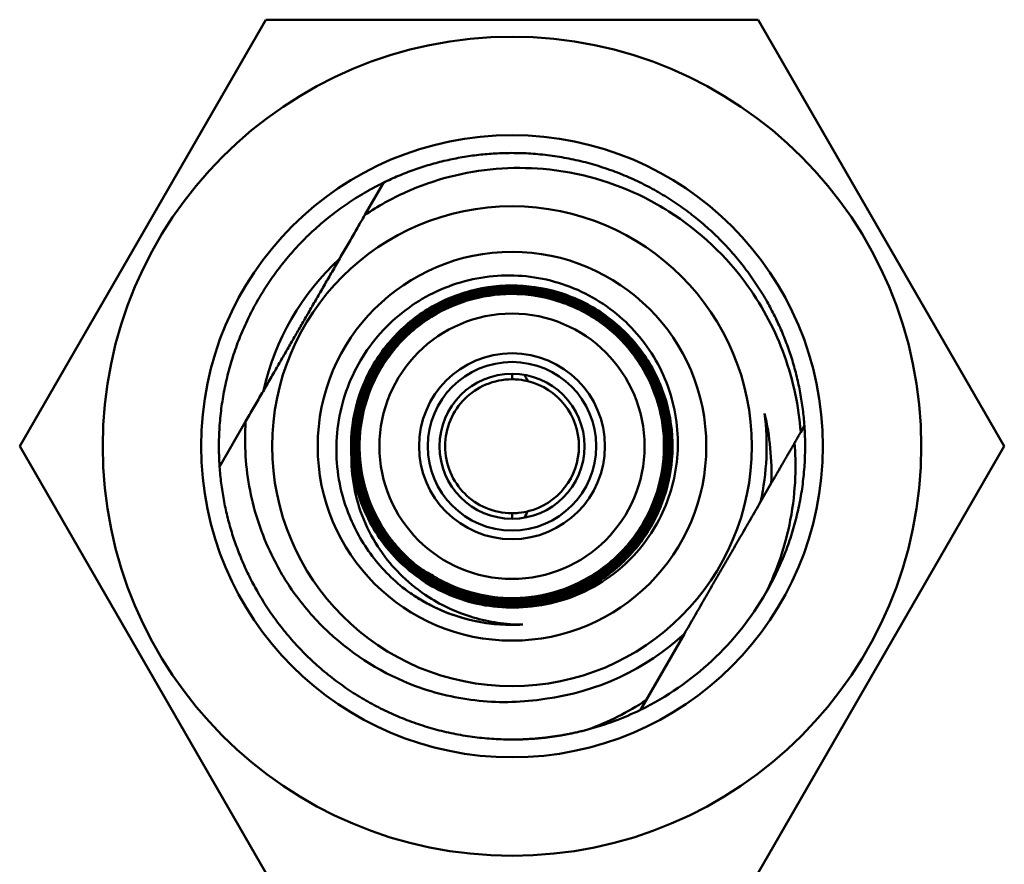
# Model space of a CAD drawing. Header units: inches. Extents: x 0 to 102, y 2 to 64.
# Tile 13 of 18: x 73.93 to 76.24, y 45.54 to 47.52. Entities that reach past the tile are written whole.
import ezdxf

# ---------------------------------------------------------------- set-up
doc = ezdxf.new("R2010")
doc.units = ezdxf.units.IN
doc.header["$LTSCALE"] = 3
doc.header["$MEASUREMENT"] = 0
doc.layers.add('Visible (ANSI)', color=7, linetype='Continuous', lineweight=50)

msp = doc.modelspace()

# ---------------------------------------------------------------- linework, layer by layer
at = {"layer": 'Visible (ANSI)'}
for p, q in [((74.5052, 47.5158), (73.9279, 46.5158)), ((75.6599, 47.5158), (74.5052, 47.5158)), ((76.2373, 46.5158), (75.6599, 47.5158)), ((74.7375, 47.058), (74.7811, 47.1337)), ((75.0826, 46.6858), (75.0826, 46.6728)), ((74.3968, 46.4679), (74.4579, 46.5737)), ((75.7684, 46.5637), (75.7597, 46.5486)), ((73.9279, 46.5158), (74.5052, 45.5158)), ((75.6599, 45.5158), (76.2373, 46.5158)), ((75.6906, 46.4289), (75.6655, 46.3853)), ((75.0826, 46.3588), (75.0826, 46.3458)), ((75.487, 46.0762), (75.3969, 45.9202)), ((75.384, 45.8979), (75.3969, 45.9202))]:
    msp.add_line(p, q, dxfattribs=at)
for radius in [0.96, 0.7292, 0.5625, 0.4557, 0.311, 0.2179, 0.1976, 0.17]:
    msp.add_circle((75.0826, 46.5158), radius, dxfattribs=at)
for radius, start, end in [(0.5973, 132.6137, 167.3863), (0.157, 283.6698, 76.3302), (0.5973, 347.3863, 7.4207), (0.4189, 234.2156, 273.4494), (0.6875, 296.0055, 330), (0.5973, 277.4207, 312.6137), (0.6875, 285, 296.0055)]:
    msp.add_arc((75.0826, 46.5158), radius, start, end, dxfattribs=at)
for points, weights, knots in [([(75.7684, 46.5637), (75.7574, 46.722), (75.678, 46.8595), (75.5859, 47.0191), (75.4263, 47.1112), (75.2668, 47.2033), (75.0826, 47.2033), (74.9238, 47.2033), (74.7811, 47.1337)], [0.992085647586, 0.970495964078, 1, 0.965925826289, 1, 0.965925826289, 1, 0.970495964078, 0.992085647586], [0.88655317, 0.88655317, 0.88655317, 0.89035088, 0.89035088, 0.89473684, 0.89473684, 0.89912281, 0.89912281, 0.90292051, 0.90292051, 0.90292051]), ([(74.7811, 47.1337), (74.7596, 47.1232), (74.7388, 47.1112), (74.5793, 47.0191), (74.4872, 46.8595), (74.3951, 46.7), (74.3951, 46.5158), (74.3951, 46.4918), (74.3968, 46.4679)], [0.992085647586, 0.995429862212, 1, 0.965925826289, 1, 0.965925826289, 1, 0.995429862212, 0.992085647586], [0.745025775, 0.745025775, 0.745025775, 0.745614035, 0.745614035, 0.75, 0.75, 0.754385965, 0.754385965, 0.754974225, 0.754974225, 0.754974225]), ([(75.678, 46.172), (75.7701, 46.3316), (75.7701, 46.5158), (75.7701, 46.5398), (75.7684, 46.5637)], [0.999999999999, 0.96592582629, 1, 0.995429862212, 0.992085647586], [0.723684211, 0.723684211, 0.723684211, 0.728070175, 0.728070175, 0.728658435, 0.728658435, 0.728658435]), ([(74.3968, 46.4679), (74.4078, 46.3095), (74.4872, 46.172), (74.5793, 46.0125), (74.7388, 45.9204), (74.8984, 45.8283), (75.0826, 45.8283), (75.1731, 45.8283), (75.2605, 45.8517)], [0.992085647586, 0.970495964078, 1, 0.965925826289, 1, 0.965925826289, 1, 0.982962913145, 0.982962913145], [0.91286896, 0.91286896, 0.91286896, 0.91666667, 0.91666667, 0.92105263, 0.92105263, 0.9254386, 0.9254386, 0.92763158, 0.92763158, 0.92763158])]:
    msp.add_rational_spline(points, weights, degree=2, knots=knots, dxfattribs=at)
for points, knots in [([(74.7375, 47.058), (74.768, 47.0786), (74.8003, 47.0965), (74.8669, 47.1264), (74.9011, 47.1384), (75.008, 47.1661), (75.0823, 47.1722), (75.2391, 47.1586), (75.3201, 47.1356), (75.4137, 47.0884), (75.4323, 47.0778), (75.523, 47.0205), (75.586, 46.961), (75.6719, 46.8409), (75.7007, 46.7859), (75.7424, 46.6702), (75.7552, 46.6098), (75.7597, 46.5486)], [-3.500098, -3.500098, -3.500098, -3.500098, -3.222159, -3.222159, -2.948082, -2.948082, -2.386895, -2.386895, -1.753931, -1.753931, -1.591725, -1.591725, -0.937559, -0.937559, -0.468105, -0.468105, -0.000001, -0.000001, -0.000001, -0.000001]), ([(74.8377, 46.176), (74.8064, 46.1994), (74.7785, 46.2271), (74.7314, 46.2892), (74.7124, 46.3233), (74.6886, 46.3849), (74.6814, 46.411), (74.6722, 46.4639), (74.6701, 46.4904), (74.6713, 46.5437), (74.6744, 46.5704), (74.6859, 46.6228), (74.6942, 46.6483), (74.7154, 46.6969), (74.7283, 46.7199), (74.7583, 46.7634), (74.7755, 46.7837), (74.8321, 46.8386), (74.8763, 46.8674), (74.9493, 46.8968), (74.9746, 46.9043), (75.0512, 46.9188), (75.1035, 46.9186), (75.1794, 46.9033), (75.204, 46.8958), (75.2758, 46.8661), (75.3194, 46.8371), (75.3742, 46.7824), (75.3904, 46.7628), (75.4333, 46.6991), (75.4534, 46.6513), (75.4687, 46.5763), (75.4713, 46.5512), (75.4719, 46.4752), (75.4623, 46.4248), (75.4339, 46.3547), (75.4224, 46.3326), (75.3813, 46.2696), (75.3459, 46.2333), (75.2783, 46.1871), (75.2501, 46.1725), (75.1907, 46.1507), (75.1598, 46.1436), (75.1285, 46.1403)], [0.000001, 0.000001, 0.000001, 0.000001, 0.297573, 0.297573, 0.593949, 0.593949, 0.800791, 0.800791, 1.00357, 1.00357, 1.20798, 1.20798, 1.412631, 1.412631, 1.6133, 1.6133, 1.81584, 1.81584, 2.215083, 2.215083, 2.415656, 2.415656, 2.810537, 2.810537, 3.006414, 3.006414, 3.402744, 3.402744, 3.596652, 3.596652, 3.988881, 3.988881, 4.180862, 4.180862, 4.569047, 4.569047, 4.75914, 4.75914, 5.143336, 5.143336, 5.3854, 5.3854, 5.6268, 5.6268, 5.6268, 5.6268]), ([(74.7059, 46.489), (74.7041, 46.5144), (74.7049, 46.5399), (74.7131, 46.6018), (74.7234, 46.6378), (74.7541, 46.7053), (74.7744, 46.7368), (74.8233, 46.7924), (74.8519, 46.8166), (74.9148, 46.8557), (74.9492, 46.8705), (75.0207, 46.8896), (75.0579, 46.8939), (75.1319, 46.8914), (75.1687, 46.8847), (75.2388, 46.8608), (75.272, 46.8437), (75.3321, 46.8005), (75.359, 46.7745), (75.404, 46.7158), (75.4221, 46.6831), (75.4481, 46.6138), (75.4559, 46.5773), (75.4607, 46.5035), (75.4576, 46.4663), (75.4408, 46.3943), (75.427, 46.3596), (75.39, 46.2956), (75.3668, 46.2664), (75.3128, 46.216), (75.2821, 46.1947), (75.2158, 46.1621), (75.1803, 46.1508), (75.1074, 46.1388), (75.0701, 46.1382), (74.9969, 46.1479), (74.9611, 46.1582), (74.8939, 46.1887), (74.8626, 46.209), (74.8072, 46.2577), (74.7831, 46.2861), (74.7442, 46.3488), (74.7294, 46.383), (74.7104, 46.4542), (74.7061, 46.4912), (74.7086, 46.5649), (74.7153, 46.6015), (74.7391, 46.6713), (74.7561, 46.7044), (74.7991, 46.7642), (74.825, 46.791), (74.8835, 46.8357), (74.916, 46.8538), (74.985, 46.8797), (75.0213, 46.8875), (75.0948, 46.8922), (75.1319, 46.8892), (75.2035, 46.8724), (75.2381, 46.8587), (75.3018, 46.8218), (75.3308, 46.7987), (75.3811, 46.745), (75.4022, 46.7144), (75.4347, 46.6484), (75.446, 46.613), (75.4579, 46.5405), (75.4585, 46.5034), (75.4488, 46.4305), (75.4386, 46.3948), (75.4082, 46.3279), (75.388, 46.2967), (75.3396, 46.2416), (75.3112, 46.2176), (75.2489, 46.1789), (75.2148, 46.1642), (75.1439, 46.1452), (75.107, 46.141), (75.0337, 46.1435), (74.9972, 46.1502), (74.9278, 46.1738), (74.8948, 46.1908), (74.8352, 46.2336), (74.8086, 46.2594), (74.764, 46.3176), (74.7461, 46.35), (74.7203, 46.4186), (74.7125, 46.4548), (74.7078, 46.5279), (74.7109, 46.5648), (74.7276, 46.6362), (74.7412, 46.6706), (74.7779, 46.734), (74.8009, 46.7629), (74.8544, 46.8129), (74.8849, 46.834), (74.9505, 46.8663), (74.9858, 46.8776), (75.058, 46.8894), (75.095, 46.89), (75.1675, 46.8804), (75.203, 46.8702), (75.2696, 46.8399), (75.3006, 46.8199), (75.3556, 46.7716), (75.3794, 46.7434), (75.418, 46.6813), (75.4326, 46.6474), (75.4515, 46.5768), (75.4557, 46.5401), (75.4532, 46.4671), (75.4466, 46.4308), (75.423, 46.3617), (75.4061, 46.3288), (75.3635, 46.2695), (75.3379, 46.243), (75.2799, 46.1987), (75.2477, 46.1808), (75.1793, 46.1551), (75.1433, 46.1474), (75.0705, 46.1427), (75.0337, 46.1457), (74.9627, 46.1624), (74.9285, 46.1759), (74.8654, 46.2125), (74.8365, 46.2354), (74.7867, 46.2886), (74.7658, 46.3189), (74.7336, 46.3843), (74.7224, 46.4194), (74.7106, 46.4913), (74.7101, 46.5281), (74.7196, 46.6003), (74.7298, 46.6357), (74.7599, 46.702), (74.7798, 46.7329), (74.8279, 46.7875), (74.856, 46.8113), (74.9178, 46.8497), (74.9515, 46.8643), (75.0218, 46.883), (75.0584, 46.8872), (75.131, 46.8848), (75.1672, 46.8781), (75.236, 46.8547), (75.2687, 46.8379), (75.3277, 46.7955), (75.3541, 46.7699), (75.3983, 46.7122), (75.4161, 46.6801), (75.4416, 46.6121), (75.4493, 46.5762), (75.454, 46.5037), (75.451, 46.4672), (75.4344, 46.3965), (75.4209, 46.3624), (75.3845, 46.2995), (75.3617, 46.2708), (75.3087, 46.2213), (75.2785, 46.2004), (75.2134, 46.1684), (75.1785, 46.1572), (75.107, 46.1455), (75.0703, 46.1449), (74.9985, 46.1545), (74.9632, 46.1646), (74.8972, 46.1945), (74.8665, 46.2144), (74.812, 46.2622), (74.7884, 46.2902), (74.7502, 46.3517), (74.7357, 46.3853), (74.717, 46.4553), (74.7128, 46.4917), (74.7153, 46.564), (74.7219, 46.6), (74.7452, 46.6685), (74.7619, 46.701), (74.8041, 46.7598), (74.8296, 46.7861), (74.887, 46.8301), (74.919, 46.8478), (74.9867, 46.8732), (75.0224, 46.8809), (75.0946, 46.8855), (75.131, 46.8825), (75.2014, 46.866), (75.2353, 46.8526), (75.2979, 46.8164), (75.3264, 46.7937), (75.3758, 46.7409), (75.3965, 46.7108), (75.4284, 46.6461), (75.4395, 46.6113), (75.4512, 46.5401), (75.4518, 46.5036), (75.4423, 46.432), (75.4322, 46.397), (75.4024, 46.3313), (75.3826, 46.3007), (75.335, 46.2465), (75.3072, 46.2229), (75.2459, 46.1849), (75.2124, 46.1704), (75.1428, 46.1518), (75.1066, 46.1477), (75.0346, 46.1501), (74.9987, 46.1567), (74.9305, 46.1799), (74.8982, 46.1966), (74.8396, 46.2386), (74.8135, 46.2639), (74.7697, 46.3211), (74.7521, 46.3529), (74.7268, 46.4203), (74.7192, 46.4559), (74.7145, 46.5277), (74.7175, 46.564), (74.7339, 46.634), (74.7473, 46.6678), (74.7833, 46.7301), (74.806, 46.7585), (74.8585, 46.8076), (74.8884, 46.8283), (74.9529, 46.86), (74.9875, 46.8711), (75.0584, 46.8827), (75.0947, 46.8833), (75.166, 46.8738), (75.2009, 46.8638), (75.2663, 46.8341), (75.2967, 46.8144), (75.3507, 46.767), (75.3741, 46.7393), (75.412, 46.6783), (75.4264, 46.645), (75.4449, 46.5757), (75.449, 46.5397), (75.4466, 46.468), (75.44, 46.4323), (75.4169, 46.3644), (75.4003, 46.3322), (75.3585, 46.274), (75.3333, 46.2479), (75.2764, 46.2044), (75.2447, 46.1868), (75.1776, 46.1616), (75.1422, 46.154), (75.0707, 46.1494), (75.0346, 46.1524), (74.9649, 46.1687), (74.9312, 46.182), (74.8693, 46.2179), (74.8409, 46.2404), (74.7921, 46.2927), (74.7715, 46.3225), (74.7399, 46.3867), (74.7289, 46.4211), (74.7173, 46.4917), (74.7168, 46.5279), (74.7262, 46.5988), (74.7361, 46.6335), (74.7657, 46.6986), (74.7853, 46.729), (74.8325, 46.7827), (74.86, 46.806), (74.9208, 46.8437), (74.9539, 46.858), (75.0229, 46.8764), (75.0588, 46.8805), (75.1302, 46.8781), (75.1657, 46.8716), (75.2333, 46.8486), (75.2653, 46.8321), (75.3233, 46.7904), (75.3492, 46.7653), (75.3926, 46.7087), (75.4101, 46.6771), (75.4351, 46.6104), (75.4427, 46.5751), (75.4473, 46.504), (75.4443, 46.468), (75.4281, 46.3986), (75.4148, 46.3651), (75.3791, 46.3034), (75.3567, 46.2753), (75.3046, 46.2266), (75.275, 46.2061), (75.2111, 46.1747), (75.1768, 46.1637), (75.1065, 46.1522), (75.0705, 46.1516), (75, 46.161), (74.9654, 46.1709), (74.9006, 46.2003), (74.8704, 46.2199), (74.8169, 46.2668), (74.7937, 46.2943), (74.7562, 46.3547), (74.7419, 46.3877), (74.7236, 46.4564), (74.7195, 46.4921), (74.7219, 46.5632), (74.7284, 46.5985), (74.7513, 46.6658), (74.7677, 46.6977), (74.8092, 46.7554), (74.8342, 46.7812), (74.8906, 46.8244), (74.922, 46.8418), (74.9884, 46.8667), (75.0235, 46.8743), (75.0944, 46.8788), (75.1301, 46.8759), (75.1992, 46.8597), (75.2325, 46.8465), (75.2939, 46.8109), (75.322, 46.7886), (75.3704, 46.7368), (75.3908, 46.7073), (75.4221, 46.6437), (75.433, 46.6096), (75.4445, 46.5396), (75.4451, 46.5038), (75.4357, 46.4336), (75.4259, 46.3991), (75.3966, 46.3346), (75.3771, 46.3046), (75.3304, 46.2514), (75.3031, 46.2282), (75.2429, 46.1909), (75.2101, 46.1767), (75.1417, 46.1585), (75.1062, 46.1544), (75.0354, 46.1568), (75.0003, 46.1632), (74.9333, 46.186), (74.9015, 46.2024), (74.8441, 46.2436), (74.8184, 46.2685), (74.7754, 46.3247), (74.7581, 46.3559), (74.7333, 46.4221), (74.7258, 46.457), (74.7212, 46.5275), (74.7242, 46.5631), (74.7403, 46.6319), (74.7534, 46.665), (74.7888, 46.7262), (74.811, 46.7541), (74.8626, 46.8023), (74.8919, 46.8226), (74.9553, 46.8537), (74.9892, 46.8646), (75.0589, 46.876), (75.0945, 46.8766), (75.1644, 46.8673), (75.1987, 46.8575), (75.2629, 46.8283), (75.2928, 46.809), (75.3458, 46.7624), (75.3688, 46.7353), (75.406, 46.6754), (75.4201, 46.6427), (75.4383, 46.5746), (75.4423, 46.5392), (75.4399, 46.4688), (75.4335, 46.4338), (75.4108, 46.3672), (75.3945, 46.3355), (75.3535, 46.2784), (75.3287, 46.2528), (75.2728, 46.21), (75.2417, 46.1928), (75.1759, 46.1681), (75.1411, 46.1606), (75.0709, 46.1561), (75.0355, 46.159), (74.967, 46.1751), (74.934, 46.1882), (74.8732, 46.2234), (74.8454, 46.2455), (74.7974, 46.2968), (74.7772, 46.326), (74.7462, 46.3891), (74.7354, 46.4229), (74.724, 46.4922), (74.7235, 46.5277), (74.7327, 46.5973), (74.7425, 46.6314), (74.7715, 46.6953), (74.7907, 46.7251), (74.8371, 46.7778), (74.8641, 46.8007), (74.9237, 46.8377), (74.9563, 46.8517), (75.024, 46.8698), (75.0592, 46.8738), (75.1293, 46.8715), (75.1641, 46.8651), (75.2305, 46.8425), (75.262, 46.8263), (75.3189, 46.7854), (75.3443, 46.7608), (75.3869, 46.7051), (75.4041, 46.6742), (75.4287, 46.6086), (75.4361, 46.574), (75.4406, 46.5042), (75.4377, 46.4689), (75.4217, 46.4008), (75.4087, 46.3679), (75.3736, 46.3073), (75.3516, 46.2797), (75.3005, 46.2319), (75.2715, 46.2118), (75.2087, 46.181), (75.1751, 46.1702), (75.1061, 46.1589), (75.0708, 46.1583), (75.0015, 46.1675), (74.9675, 46.1773), (74.9228, 46.1976), (74.9101, 46.2043), (74.898, 46.2117)], [0.1379486, 0.1379486, 0.1379486, 0.1379486, 0.140625, 0.140625, 0.1445312, 0.1445312, 0.1484375, 0.1484375, 0.1523438, 0.1523438, 0.15625, 0.15625, 0.1601562, 0.1601562, 0.1640625, 0.1640625, 0.1679688, 0.1679688, 0.171875, 0.171875, 0.1757812, 0.1757812, 0.1796875, 0.1796875, 0.1835938, 0.1835938, 0.1875, 0.1875, 0.1914062, 0.1914062, 0.1953125, 0.1953125, 0.1992188, 0.1992188, 0.203125, 0.203125, 0.2070312, 0.2070312, 0.2109375, 0.2109375, 0.2148438, 0.2148438, 0.21875, 0.21875, 0.2226562, 0.2226562, 0.2265625, 0.2265625, 0.2304688, 0.2304688, 0.234375, 0.234375, 0.2382812, 0.2382812, 0.2421875, 0.2421875, 0.2460938, 0.2460938, 0.25, 0.25, 0.2539062, 0.2539062, 0.2578125, 0.2578125, 0.2617188, 0.2617188, 0.265625, 0.265625, 0.2695312, 0.2695312, 0.2734375, 0.2734375, 0.2773438, 0.2773438, 0.28125, 0.28125, 0.2851562, 0.2851562, 0.2890625, 0.2890625, 0.2929688, 0.2929688, 0.296875, 0.296875, 0.3007812, 0.3007812, 0.3046875, 0.3046875, 0.3085938, 0.3085938, 0.3125, 0.3125, 0.3164062, 0.3164062, 0.3203125, 0.3203125, 0.3242188, 0.3242188, 0.328125, 0.328125, 0.3320312, 0.3320312, 0.3359375, 0.3359375, 0.3398438, 0.3398438, 0.34375, 0.34375, 0.3476562, 0.3476562, 0.3515625, 0.3515625, 0.3554688, 0.3554688, 0.359375, 0.359375, 0.3632812, 0.3632812, 0.3671875, 0.3671875, 0.3710938, 0.3710938, 0.375, 0.375, 0.3789062, 0.3789062, 0.3828125, 0.3828125, 0.3867188, 0.3867188, 0.390625, 0.390625, 0.3945312, 0.3945312, 0.3984375, 0.3984375, 0.4023438, 0.4023438, 0.40625, 0.40625, 0.4101562, 0.4101562, 0.4140625, 0.4140625, 0.4179688, 0.4179688, 0.421875, 0.421875, 0.4257812, 0.4257812, 0.4296875, 0.4296875, 0.4335938, 0.4335938, 0.4375, 0.4375, 0.4414062, 0.4414062, 0.4453125, 0.4453125, 0.4492188, 0.4492188, 0.453125, 0.453125, 0.4570312, 0.4570312, 0.4609375, 0.4609375, 0.4648438, 0.4648438, 0.46875, 0.46875, 0.4726562, 0.4726562, 0.4765625, 0.4765625, 0.4804688, 0.4804688, 0.484375, 0.484375, 0.4882812, 0.4882812, 0.4921875, 0.4921875, 0.4960938, 0.4960938, 0.5, 0.5, 0.5039062, 0.5039062, 0.5078125, 0.5078125, 0.5117188, 0.5117188, 0.515625, 0.515625, 0.5195312, 0.5195312, 0.5234375, 0.5234375, 0.5273438, 0.5273438, 0.53125, 0.53125, 0.5351562, 0.5351562, 0.5390625, 0.5390625, 0.5429688, 0.5429688, 0.546875, 0.546875, 0.5507812, 0.5507812, 0.5546875, 0.5546875, 0.5585938, 0.5585938, 0.5625, 0.5625, 0.5664062, 0.5664062, 0.5703125, 0.5703125, 0.5742188, 0.5742188, 0.578125, 0.578125, 0.5820312, 0.5820312, 0.5859375, 0.5859375, 0.5898438, 0.5898438, 0.59375, 0.59375, 0.5976562, 0.5976562, 0.6015625, 0.6015625, 0.6054688, 0.6054688, 0.609375, 0.609375, 0.6132812, 0.6132812, 0.6171875, 0.6171875, 0.6210938, 0.6210938, 0.625, 0.625, 0.6289062, 0.6289062, 0.6328125, 0.6328125, 0.6367188, 0.6367188, 0.640625, 0.640625, 0.6445312, 0.6445312, 0.6484375, 0.6484375, 0.6523438, 0.6523438, 0.65625, 0.65625, 0.6601562, 0.6601562, 0.6640625, 0.6640625, 0.6679688, 0.6679688, 0.671875, 0.671875, 0.6757812, 0.6757812, 0.6796875, 0.6796875, 0.6835938, 0.6835938, 0.6875, 0.6875, 0.6914062, 0.6914062, 0.6953125, 0.6953125, 0.6992188, 0.6992188, 0.703125, 0.703125, 0.7070312, 0.7070312, 0.7109375, 0.7109375, 0.7148438, 0.7148438, 0.71875, 0.71875, 0.7226562, 0.7226562, 0.7265625, 0.7265625, 0.7304688, 0.7304688, 0.734375, 0.734375, 0.7382812, 0.7382812, 0.7421875, 0.7421875, 0.7460938, 0.7460938, 0.75, 0.75, 0.7539062, 0.7539062, 0.7578125, 0.7578125, 0.7617188, 0.7617188, 0.765625, 0.765625, 0.7695312, 0.7695312, 0.7734375, 0.7734375, 0.7773438, 0.7773438, 0.78125, 0.78125, 0.7851562, 0.7851562, 0.7890625, 0.7890625, 0.7929688, 0.7929688, 0.796875, 0.796875, 0.8007812, 0.8007812, 0.8046875, 0.8046875, 0.8085938, 0.8085938, 0.8125, 0.8125, 0.8164062, 0.8164062, 0.8203125, 0.8203125, 0.8242188, 0.8242188, 0.828125, 0.828125, 0.8320312, 0.8320312, 0.8359375, 0.8359375, 0.8398438, 0.8398438, 0.84375, 0.84375, 0.8476562, 0.8476562, 0.8515625, 0.8515625, 0.8554688, 0.8554688, 0.859375, 0.859375, 0.8632812, 0.8632812, 0.8671875, 0.8671875, 0.8710938, 0.8710938, 0.875, 0.875, 0.8789062, 0.8789062, 0.8828125, 0.8828125, 0.8867188, 0.8867188, 0.890625, 0.890625, 0.8945312, 0.8945312, 0.8984375, 0.8984375, 0.9023438, 0.9023438, 0.90625, 0.90625, 0.9101562, 0.9101562, 0.9140625, 0.9140625, 0.9179688, 0.9179688, 0.921875, 0.921875, 0.9257812, 0.9257812, 0.9296875, 0.9296875, 0.9335938, 0.9335938, 0.9375, 0.9375, 0.9414062, 0.9414062, 0.9453125, 0.9453125, 0.9492188, 0.9492188, 0.953125, 0.953125, 0.9570312, 0.9570312, 0.958625, 0.958625, 0.958625, 0.958625]), ([(75.0826, 46.6728), (75.0617, 46.6728), (75.0405, 46.6684), (75.0023, 46.6523), (74.9852, 46.6404), (74.9582, 46.6134), (74.9462, 46.5962), (74.9299, 46.5577), (74.9256, 46.5363), (74.9256, 46.4952), (74.9299, 46.4738), (74.9462, 46.4353), (74.9582, 46.4182), (74.9852, 46.3911), (75.0023, 46.3793), (75.0405, 46.3631), (75.0617, 46.3588), (75.0826, 46.3588)], [-1.263173, -1.263173, -1.263173, -1.263173, -1.103973, -1.103973, -0.944773, -0.944773, -0.78818, -0.78818, -0.631587, -0.631587, -0.474994, -0.474994, -0.3184, -0.3184, -0.1592, -0.1592, 0, 0, 0, 0]), ([(75.0826, 46.6728), (75.088, 46.6727), (75.0931, 46.6725), (75.1074, 46.6711), (75.1154, 46.6694), (75.1197, 46.6683)], [2.4347406, 2.4347406, 2.4347406, 2.4347406, 2.5327953, 2.5327953, 2.7247207, 2.7247207, 2.7247207, 2.7247207]), ([(75.6906, 46.4289), (75.6917, 46.4563), (75.6909, 46.4837), (75.6858, 46.5393), (75.6813, 46.5661), (75.6749, 46.5929)], [-0.416212, -0.416212, -0.416212, -0.416212, -0.2116017, -0.2116017, 0, 0, 0, 0]), ([(75.1597, 45.9235), (75.1086, 45.9154), (75.0566, 45.914), (74.9544, 45.9243), (74.9043, 45.9359), (74.7808, 45.9817), (74.7116, 46.0246), (74.6235, 46.1067), (74.5969, 46.1368), (74.5524, 46.1985), (74.534, 46.2295), (74.4954, 46.3094), (74.4785, 46.3599), (74.4577, 46.4653), (74.4543, 46.5197), (74.4579, 46.5737)], [-2.770265, -2.770265, -2.770265, -2.770265, -2.382248, -2.382248, -1.996881, -1.996881, -1.39029, -1.39029, -1.087033, -1.087033, -0.815652, -0.815652, -0.412897, -0.412897, -0.000001, -0.000001, -0.000001, -0.000001]), ([(75.678, 46.172), (75.6918, 46.2), (75.7031, 46.2278), (75.7222, 46.2848), (75.7298, 46.3135), (75.749, 46.4136), (75.7493, 46.4759), (75.7454, 46.5239)], [-0.672518, -0.672518, -0.672518, -0.672518, -0.5180537, -0.5180537, -0.3669194, -0.3669194, -0.000001, -0.000001, -0.000001, -0.000001]), ([(75.1285, 46.1403), (75.1022, 46.1372), (75.0756, 46.1368), (75.0231, 46.1414), (74.9972, 46.1465), (74.9246, 46.1688), (74.8807, 46.1924), (74.8012, 46.2579), (74.7708, 46.2976), (74.7369, 46.3611), (74.7269, 46.3858), (74.7123, 46.4366), (74.7077, 46.4626), (74.7059, 46.489)], [0, 0, 0, 0, 0.201969, 0.201969, 0.403302, 0.403302, 0.780769, 0.780769, 1.185678, 1.185678, 1.422361, 1.422361, 1.658941, 1.658941, 1.658941, 1.658941]), ([(74.7059, 46.489), (74.7059, 46.4629), (74.7087, 46.4367), (74.7196, 46.3849), (74.7279, 46.3594), (74.7616, 46.2829), (74.7935, 46.2417), (74.8447, 46.1925), (74.8653, 46.1763), (74.9198, 46.1414), (74.9549, 46.1254), (75.0105, 46.109), (75.0295, 46.1049), (75.0683, 46.0992), (75.088, 46.0977), (75.1078, 46.0977)], [0, 0, 0, 0, 0.199858, 0.199858, 0.403595, 0.403595, 0.840659, 0.840659, 1.095364, 1.095364, 1.472671, 1.472671, 1.662597, 1.662597, 1.856211, 1.856211, 1.856211, 1.856211]), ([(75.0826, 46.3588), (75.088, 46.3588), (75.0931, 46.3591), (75.1074, 46.3605), (75.1154, 46.3622), (75.1197, 46.3632)], [-0.383569, -0.383569, -0.383569, -0.383569, -0.2855143, -0.2855143, -0.0935889, -0.0935889, -0.0935889, -0.0935889]), ([(75.1078, 46.0977), (75.0898, 46.0966), (75.0717, 46.0967), (75.0368, 46.0992), (75.0199, 46.1014), (74.9684, 46.1114), (74.9345, 46.1225), (74.8924, 46.1426), (74.8825, 46.1478), (74.8632, 46.159), (74.8538, 46.165), (74.8384, 46.1757), (74.8322, 46.1802), (74.8262, 46.1849)], [-67.6953074, -67.6953074, -67.6953074, -67.6953074, -67.558135, -67.558135, -67.4285673, -67.4285673, -67.1586886, -67.1586886, -67.0735656, -67.0735656, -66.9888187, -66.9888187, -66.9307636, -66.9307636, -66.9307636, -66.9307636]), ([(75.2605, 45.8517), (75.2844, 45.8605), (75.3079, 45.8707), (75.3534, 45.8936), (75.3756, 45.9063), (75.3969, 45.9202)], [-0.3903106, -0.3903106, -0.3903106, -0.3903106, -0.1951558, -0.1951558, -0.000001, -0.000001, -0.000001, -0.000001])]:
    msp.add_open_spline(points, degree=3, knots=knots, dxfattribs=at)
for points, weights in [([(74.4579, 46.5737), (74.596, 46.813), (74.7375, 47.058)], [1.50162179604, 1.6618150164, 1.48260271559]), ([(75.6906, 46.4289), (75.7234, 46.4858), (75.7597, 46.5486)], [1.51738654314, 1.48667296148, 1.43992062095]), ([(75.487, 46.0762), (75.5762, 46.2308), (75.6655, 46.3853)], [1.53935319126, 1.61305045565, 1.53935319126])]:
    msp.add_rational_spline(points, weights, degree=2, dxfattribs=at)
for points in [[(75.1197, 46.6683), (75.1171, 46.6734), (75.1145, 46.6783), (75.1119, 46.6832)], [(75.1119, 46.3483), (75.1145, 46.3532), (75.1171, 46.3582), (75.1197, 46.3632)], [(74.898, 46.2117), (74.8861, 46.2181), (74.8746, 46.2251), (74.8636, 46.2327)]]:
    msp.add_open_spline(points, degree=3, dxfattribs=at)

doc.saveas('drawing.dxf')
